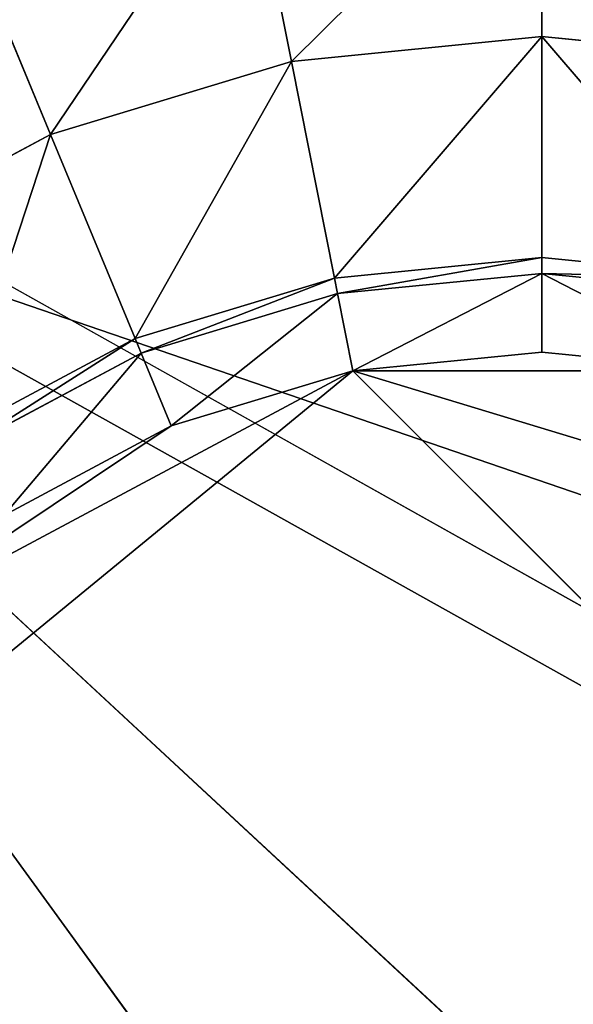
# Model space of a CAD drawing. Extents: x 0 to 35.8, y 0 to 26.7.
# Tile 112 of 227: x 2.6 to 3.1, y 21.4 to 22.3. Entities that reach past the tile are written whole.
import ezdxf

# ---------------------------------------------------------------- set-up
doc = ezdxf.new("R2010")
doc.units = 0
doc.header["$MEASUREMENT"] = 0
doc.layers.get('0').update_dxf_attribs({"color": 13, "linetype": 'CONTINUOUS'})
for name, color, linetype in [('HDS8645C_-_BODY', 252, 'CONTINUOUS'), ('HDS8645C_-_CERAMIC_TOP', 29, 'CONTINUOUS'), ('HEI8056C_-_LEGS', 252, 'CONTINUOUS')]:
    doc.layers.add(name, color=color, linetype=linetype)

# ---------------------------------------------------------------- blocks, each defined once
blk = doc.blocks.new('HIS8055U_TRADECAD_DXF')
at = {"layer": 'HEI8056C_-_LEGS', "color": 0}
for p, q in [((-14.82525, 9.1056, -14.92275), (-14.82525, 8.9025, -15.04285)), ((-14.82525, 9.1056, -14.92275), (-14.82525, 8.9025, -15.04285)), ((-15.09265, 9.0793, -14.92275), (-15.05305, 8.88, -15.04285)), ((-15.09265, 9.0793, -14.92275), (-15.05305, 8.88, -15.04285)), ((-15.34985, 9.0013, -14.92275), (-15.27205, 8.8136, -15.04285)), ((-15.34985, 9.0013, -14.92275), (-15.27205, 8.8136, -15.04285)), ((-14.82525, 8.9025, -15.04285), (-15.05305, 8.88, -15.04285)), ((-15.05305, 8.88, -17.22795), (-14.82525, 8.9025, -17.22795)), ((-14.82525, 8.9025, -15.04285), (-15.05305, 8.88, -15.04285)), ((-15.05305, 8.88, -17.22795), (-14.82525, 8.9025, -17.22795)), ((-14.59745, 8.88, -15.04285), (-14.82525, 8.9025, -15.04285)), ((-14.82525, 8.9025, -15.04285), (-14.82525, 8.9025, -17.22795)), ((-14.82525, 8.9025, -17.22795), (-14.59745, 8.88, -17.22795)), ((-14.59745, 8.88, -15.04285), (-14.82525, 8.9025, -15.04285)), ((-14.82525, 8.9025, -15.04285), (-14.82525, 8.9025, -17.22795)), ((-14.82525, 8.9025, -17.22795), (-14.59745, 8.88, -17.22795)), ((-14.82525, 8.9025, -17.22795), (-14.82525, 8.7015, -17.22795)), ((-14.82525, 8.9025, -17.22795), (-14.82525, 8.7015, -17.22795)), ((-15.05305, 8.88, -15.04285), (-15.27205, 8.8136, -15.04285)), ((-15.27205, 8.8136, -17.22795), (-15.05305, 8.88, -17.22795)), ((-15.05305, 8.88, -15.04285), (-15.27205, 8.8136, -15.04285)), ((-15.27205, 8.8136, -17.22795), (-15.05305, 8.88, -17.22795)), ((-15.05305, 8.88, -15.04285), (-15.05305, 8.88, -17.22795)), ((-15.05305, 8.88, -15.04285), (-15.05305, 8.88, -17.22795)), ((-15.05305, 8.88, -17.22795), (-15.01385, 8.6829, -17.22795)), ((-15.05305, 8.88, -17.22795), (-15.01385, 8.6829, -17.22795)), ((-13.48065, 8.037, -14.64235), (-15.79455, 8.8301, -14.64235)), ((-15.79455, 8.8301, -14.64235), (-14.06365, 6.4467, -14.64235)), ((-13.68535, 6.8741, -14.64235), (-15.79455, 8.8301, -14.64235)), ((-13.48065, 8.037, -14.64235), (-15.79455, 8.8301, -14.64235)), ((-15.79455, 8.8301, -14.64235), (-14.06365, 6.4467, -14.64235)), ((-13.68535, 6.8741, -14.64235), (-15.79455, 8.8301, -14.64235)), ((-15.27205, 8.8136, -15.04285), (-15.47395, 8.7057, -15.04285)), ((-15.47395, 8.7057, -17.22795), (-15.27205, 8.8136, -17.22795)), ((-15.27205, 8.8136, -15.04285), (-15.47395, 8.7057, -15.04285)), ((-15.47395, 8.7057, -17.22795), (-15.27205, 8.8136, -17.22795)), ((-15.27205, 8.8136, -15.04285), (-15.27205, 8.8136, -17.22795)), ((-15.27205, 8.8136, -15.04285), (-15.27205, 8.8136, -17.22795)), ((-15.27205, 8.8136, -17.22795), (-15.19515, 8.6279, -17.22795)), ((-15.27205, 8.8136, -17.22795), (-15.19515, 8.6279, -17.22795)), ((-15.01385, 8.6829, -17.22795), (-14.82525, 8.7015, -17.22795)), ((-15.01385, 8.6829, -17.22795), (-14.82525, 8.7015, -17.22795)), ((-15.01385, 8.6829, -17.42065), (-14.82525, 8.7015, -17.42065)), ((-15.01385, 8.6829, -17.42065), (-14.82525, 8.7015, -17.42065)), ((-14.82525, 8.7015, -17.22795), (-14.63665, 8.6829, -17.22795)), ((-14.82525, 8.7015, -17.22795), (-14.63665, 8.6829, -17.22795)), ((-14.82525, 8.7015, -17.22795), (-14.82525, 8.7015, -17.42065)), ((-14.82525, 8.7015, -17.42065), (-14.63665, 8.6829, -17.42065)), ((-14.82525, 8.7015, -17.22795), (-14.82525, 8.7015, -17.42065)), ((-14.82525, 8.7015, -17.42065), (-14.63665, 8.6829, -17.42065)), ((-14.82525, 8.7015, -17.42065), (-14.82525, 8.6871, -17.48015)), ((-14.82525, 8.7015, -17.42065), (-14.82525, 8.6871, -17.48015)), ((-15.19515, 8.6279, -17.22795), (-15.01385, 8.6829, -17.22795)), ((-15.19515, 8.6279, -17.22795), (-15.01385, 8.6829, -17.22795)), ((-15.19515, 8.6279, -17.42065), (-15.01385, 8.6829, -17.42065)), ((-15.19515, 8.6279, -17.42065), (-15.01385, 8.6829, -17.42065)), ((-15.01385, 8.6829, -17.22795), (-15.01385, 8.6829, -17.42065)), ((-15.01385, 8.6829, -17.22795), (-15.01385, 8.6829, -17.42065)), ((-15.01385, 8.6829, -17.42065), (-15.01105, 8.6688, -17.48015)), ((-15.01385, 8.6829, -17.42065), (-15.01105, 8.6688, -17.48015)), ((-14.82525, 8.6871, -17.48015), (-15.01105, 8.6688, -17.48015)), ((-14.82525, 8.6871, -17.48015), (-15.01105, 8.6688, -17.48015)), ((-14.63945, 8.6688, -17.48015), (-14.82525, 8.6871, -17.48015)), ((-14.82525, 8.6871, -17.48015), (-14.82525, 8.6154, -17.53955)), ((-14.82525, 8.6871, -17.48015), (-14.82525, 8.6154, -17.53955)), ((-14.63945, 8.6688, -17.48015), (-14.82525, 8.6871, -17.48015)), ((-15.01105, 8.6688, -17.48015), (-15.18965, 8.6146, -17.48015)), ((-15.01105, 8.6688, -17.48015), (-15.18965, 8.6146, -17.48015)), ((-15.01105, 8.6688, -17.48015), (-14.99705, 8.5985, -17.53955)), ((-15.01105, 8.6688, -17.48015), (-14.99705, 8.5985, -17.53955)), ((-15.36235, 8.5386, -17.22795), (-15.19515, 8.6279, -17.22795)), ((-15.36235, 8.5386, -17.22795), (-15.19515, 8.6279, -17.22795)), ((-15.36235, 8.5386, -17.42065), (-15.19515, 8.6279, -17.42065)), ((-15.36235, 8.5386, -17.42065), (-15.19515, 8.6279, -17.42065)), ((-15.19515, 8.6279, -17.22795), (-15.19515, 8.6279, -17.42065)), ((-15.19515, 8.6279, -17.22795), (-15.19515, 8.6279, -17.42065)), ((-15.19515, 8.6279, -17.42065), (-15.18965, 8.6146, -17.48015)), ((-15.19515, 8.6279, -17.42065), (-15.18965, 8.6146, -17.48015)), ((-15.18965, 8.6146, -17.48015), (-15.35435, 8.5266, -17.48015)), ((-15.18965, 8.6146, -17.48015), (-15.35435, 8.5266, -17.48015)), ((-15.18965, 8.6146, -17.48015), (-15.16225, 8.5484, -17.53955)), ((-15.18965, 8.6146, -17.48015), (-15.16225, 8.5484, -17.53955)), ((-14.82525, 8.6154, -17.53955), (-14.99705, 8.5985, -17.53955)), ((-14.82525, 8.6154, -17.53955), (-14.99705, 8.5985, -17.53955)), ((-14.65345, 8.5985, -17.53955), (-14.82525, 8.6154, -17.53955)), ((-14.65345, 8.5985, -17.53955), (-14.82525, 8.6154, -17.53955)), ((-15.63885, 8.0718, -17.53955), (-14.99705, 8.5985, -17.53955)), ((-15.63885, 8.0718, -17.53955), (-14.99705, 8.5985, -17.53955)), ((-14.99705, 8.5985, -17.53955), (-15.16225, 8.5484, -17.53955)), ((-14.99705, 8.5985, -17.53955), (-15.16225, 8.5484, -17.53955)), ((-14.65345, 8.5985, -17.53955), (-14.99705, 8.5985, -17.53955)), ((-14.99705, 8.5985, -17.53955), (-14.20245, 8.3575, -17.53955)), ((-14.65345, 8.5985, -17.53955), (-14.99705, 8.5985, -17.53955)), ((-14.99705, 8.5985, -17.53955), (-14.20245, 8.3575, -17.53955)), ((-14.99705, 8.5985, -17.53955), (-13.96145, 7.5629, -17.53955)), ((-14.99705, 8.5985, -17.53955), (-13.96145, 7.5629, -17.53955)), ((-15.16225, 8.5484, -17.53955), (-15.44795, 8.3575, -17.53955)), ((-15.16225, 8.5484, -17.53955), (-15.44795, 8.3575, -17.53955)), ((-15.16225, 8.5484, -17.53955), (-15.31455, 8.467, -17.53955)), ((-15.16225, 8.5484, -17.53955), (-15.31455, 8.467, -17.53955))]:
    blk.add_line(p, q, dxfattribs=at)
at = {"color": 0}
mesh = blk.add_polyface(dxfattribs=at)
corners = [(17.28565, -9.6021, -14.33995), (-17.22295, 9.6713, -14.33995), (-17.22295, -9.6021, -14.33995), (17.28565, 9.6713, -14.33995)]
mesh.append_faces([[corners[k] for k in face] for face in [(0, 1, 2), (1, 0, 3)]], dxfattribs={"vtx0": -1, "color": 0})
at = {"layer": 'HDS8645C_-_BODY', "color": 0}
mesh = blk.add_polyface(dxfattribs=at)
corners = [(16.64532, -9.23304, -14.65245), (-16.56002, 9.37696, -14.65245), (-16.56002, -9.23304, -14.65245), (16.64532, 9.37696, -14.65245)]
mesh.append_faces([[corners[k] for k in face] for face in [(0, 1, 2), (1, 0, 3)]], dxfattribs={"vtx0": -1, "color": 0})
at = {"layer": 'HDS8645C_-_CERAMIC_TOP', "color": 0}
mesh = blk.add_polyface(dxfattribs=at)
corners = [(17.83165, 10.6876, 17.27015), (-17.76255, -12.6526, 17.27015), (-17.76255, 10.6876, 17.27015), (17.83165, -12.6526, 17.27015)]
mesh.append_faces([[corners[k] for k in face] for face in [(0, 1, 2), (1, 0, 3)]], dxfattribs={"vtx0": -1, "color": 0})
at = {"layer": 'HEI8056C_-_LEGS', "color": 0}
mesh = blk.add_polyface(dxfattribs=at)
corners = [(-15.34985, 9.1659, -14.64235), (-14.30065, 9.1659, -14.64235), (-15.79455, 8.8301, -14.64235), (-14.82525, 9.2839, -14.64235)]
mesh.append_faces([[corners[k] for k in face] for face in [(0, 1, 2), (1, 0, 3)]], dxfattribs={"vtx0": -1, "color": 0})
mesh = blk.add_polyface(dxfattribs=at)
corners = [(-14.30065, 9.1659, -14.64235), (-13.48065, 8.037, -14.64235), (-15.79455, 8.8301, -14.64235), (-13.85585, 8.8301, -14.64235)]
mesh.append_faces([[corners[k] for k in face] for face in [(0, 1, 2), (1, 0, 3)]], dxfattribs={"vtx0": -1, "color": 0})
mesh = blk.add_polyface(dxfattribs=at)
corners = [(-15.05305, 8.88, -15.04285), (-14.82525, 9.1056, -14.92275), (-15.09265, 9.0793, -14.92275), (-14.82525, 8.9025, -15.04285)]
mesh.append_faces([[corners[k] for k in face] for face in [(0, 1, 2), (1, 0, 3)]], dxfattribs={"vtx0": -1, "color": 0})
mesh = blk.add_polyface(dxfattribs=at)
corners = [(-14.59745, 8.88, -15.04285), (-14.82525, 9.1056, -14.92275), (-14.82525, 8.9025, -15.04285), (-14.55775, 9.0793, -14.92275)]
mesh.append_faces([[corners[k] for k in face] for face in [(0, 1, 2), (1, 0, 3)]], dxfattribs={"vtx0": -1, "color": 0})
mesh = blk.add_polyface(dxfattribs=at)
corners = [(-15.27205, 8.8136, -15.04285), (-15.09265, 9.0793, -14.92275), (-15.34985, 9.0013, -14.92275), (-15.05305, 8.88, -15.04285)]
mesh.append_faces([[corners[k] for k in face] for face in [(0, 1, 2), (1, 0, 3)]], dxfattribs={"vtx0": -1, "color": 0})
mesh = blk.add_polyface(dxfattribs=at)
corners = [(-15.47395, 8.7057, -15.04285), (-15.34985, 9.0013, -14.92275), (-15.58685, 8.8746, -14.92275), (-15.27205, 8.8136, -15.04285)]
mesh.append_faces([[corners[k] for k in face] for face in [(0, 1, 2), (1, 0, 3)]], dxfattribs={"vtx0": -1, "color": 0})
mesh = blk.add_polyface(dxfattribs=at)
corners = [(-14.82525, 8.9025, -15.04285), (-15.05305, 8.88, -17.22795), (-14.82525, 8.9025, -17.22795), (-15.05305, 8.88, -15.04285)]
mesh.append_faces([[corners[k] for k in face] for face in [(0, 1, 2), (1, 0, 3)]], dxfattribs={"vtx0": -1, "color": 0})
mesh = blk.add_polyface(dxfattribs=at)
corners = [(-15.01385, 8.6829, -17.22795), (-14.82525, 8.9025, -17.22795), (-15.05305, 8.88, -17.22795), (-14.82525, 8.7015, -17.22795)]
mesh.append_faces([[corners[k] for k in face] for face in [(0, 1, 2), (1, 0, 3)]], dxfattribs={"vtx0": -1, "color": 0})
mesh = blk.add_polyface(dxfattribs=at)
corners = [(-14.59745, 8.88, -15.04285), (-14.82525, 8.9025, -17.22795), (-14.59745, 8.88, -17.22795), (-14.82525, 8.9025, -15.04285)]
mesh.append_faces([[corners[k] for k in face] for face in [(0, 1, 2), (1, 0, 3)]], dxfattribs={"vtx0": -1, "color": 0})
mesh = blk.add_polyface(dxfattribs=at)
corners = [(-14.63665, 8.6829, -17.22795), (-14.82525, 8.9025, -17.22795), (-14.82525, 8.7015, -17.22795), (-14.59745, 8.88, -17.22795)]
mesh.append_faces([[corners[k] for k in face] for face in [(0, 1, 2), (1, 0, 3)]], dxfattribs={"vtx0": -1, "color": 0})
mesh = blk.add_polyface(dxfattribs=at)
corners = [(-15.05305, 8.88, -15.04285), (-15.27205, 8.8136, -17.22795), (-15.05305, 8.88, -17.22795), (-15.27205, 8.8136, -15.04285)]
mesh.append_faces([[corners[k] for k in face] for face in [(0, 1, 2), (1, 0, 3)]], dxfattribs={"vtx0": -1, "color": 0})
mesh = blk.add_polyface(dxfattribs=at)
corners = [(-15.19515, 8.6279, -17.22795), (-15.05305, 8.88, -17.22795), (-15.27205, 8.8136, -17.22795), (-15.01385, 8.6829, -17.22795)]
mesh.append_faces([[corners[k] for k in face] for face in [(0, 1, 2), (1, 0, 3)]], dxfattribs={"vtx0": -1, "color": 0})
mesh = blk.add_polyface(dxfattribs=at)
corners = [(-15.79455, 8.8301, -14.64235), (-15.58685, 6.4467, -14.64235), (-15.96505, 6.8741, -14.64235), (-15.09265, 6.2154, -14.64235)]
mesh.append_faces([[corners[k] for k in face] for face in [(0, 1, 2), (1, 0, 3)]], dxfattribs={"vtx0": -1, "color": 0})
mesh = blk.add_polyface(dxfattribs=at)
corners = [(-14.06365, 6.4467, -14.64235), (-15.09265, 6.2154, -14.64235), (-15.79455, 8.8301, -14.64235), (-14.55775, 6.2154, -14.64235)]
mesh.append_faces([[corners[k] for k in face] for face in [(0, 1, 2), (1, 0, 3)]], dxfattribs={"vtx0": -1, "color": 0})
mesh = blk.add_polyface(dxfattribs=at)
corners = [(-13.48065, 8.037, -14.64235), (-13.68535, 6.8741, -14.64235), (-15.79455, 8.8301, -14.64235), (-13.48065, 7.4325, -14.64235)]
mesh.append_faces([[corners[k] for k in face] for face in [(0, 1, 2), (1, 0, 3)]], dxfattribs={"vtx0": -1, "color": 0})
mesh = blk.add_polyface(dxfattribs=at)
corners = [(-13.68535, 6.8741, -14.64235), (-14.06365, 6.4467, -14.64235), (-15.79455, 8.8301, -14.64235)]
mesh.append_faces([[corners[k] for k in face] for face in [(0, 1, 2)]], dxfattribs={"color": 0})
mesh = blk.add_polyface(dxfattribs=at)
corners = [(-15.27205, 8.8136, -15.04285), (-15.47395, 8.7057, -17.22795), (-15.27205, 8.8136, -17.22795), (-15.47395, 8.7057, -15.04285)]
mesh.append_faces([[corners[k] for k in face] for face in [(0, 1, 2), (1, 0, 3)]], dxfattribs={"vtx0": -1, "color": 0})
mesh = blk.add_polyface(dxfattribs=at)
corners = [(-15.36235, 8.5386, -17.22795), (-15.27205, 8.8136, -17.22795), (-15.47395, 8.7057, -17.22795), (-15.19515, 8.6279, -17.22795)]
mesh.append_faces([[corners[k] for k in face] for face in [(0, 1, 2), (1, 0, 3)]], dxfattribs={"vtx0": -1, "color": 0})
mesh = blk.add_polyface(dxfattribs=at)
corners = [(-14.82525, 8.7015, -17.22795), (-15.01385, 8.6829, -17.42065), (-14.82525, 8.7015, -17.42065), (-15.01385, 8.6829, -17.22795)]
mesh.append_faces([[corners[k] for k in face] for face in [(0, 1, 2), (1, 0, 3)]], dxfattribs={"vtx0": -1, "color": 0})
mesh = blk.add_polyface(dxfattribs=at)
corners = [(-14.82525, 8.7015, -17.42065), (-15.01105, 8.6688, -17.48015), (-14.82525, 8.6871, -17.48015), (-15.01385, 8.6829, -17.42065)]
mesh.append_faces([[corners[k] for k in face] for face in [(0, 1, 2), (1, 0, 3)]], dxfattribs={"vtx0": -1, "color": 0})
mesh = blk.add_polyface(dxfattribs=at)
corners = [(-14.63665, 8.6829, -17.22795), (-14.82525, 8.7015, -17.42065), (-14.63665, 8.6829, -17.42065), (-14.82525, 8.7015, -17.22795)]
mesh.append_faces([[corners[k] for k in face] for face in [(0, 1, 2), (1, 0, 3)]], dxfattribs={"vtx0": -1, "color": 0})
mesh = blk.add_polyface(dxfattribs=at)
corners = [(-14.63665, 8.6829, -17.42065), (-14.82525, 8.6871, -17.48015), (-14.63945, 8.6688, -17.48015), (-14.82525, 8.7015, -17.42065)]
mesh.append_faces([[corners[k] for k in face] for face in [(0, 1, 2), (1, 0, 3)]], dxfattribs={"vtx0": -1, "color": 0})
mesh = blk.add_polyface(dxfattribs=at)
corners = [(-15.01385, 8.6829, -17.22795), (-15.19515, 8.6279, -17.42065), (-15.01385, 8.6829, -17.42065), (-15.19515, 8.6279, -17.22795)]
mesh.append_faces([[corners[k] for k in face] for face in [(0, 1, 2), (1, 0, 3)]], dxfattribs={"vtx0": -1, "color": 0})
mesh = blk.add_polyface(dxfattribs=at)
corners = [(-15.01385, 8.6829, -17.42065), (-15.18965, 8.6146, -17.48015), (-15.01105, 8.6688, -17.48015), (-15.19515, 8.6279, -17.42065)]
mesh.append_faces([[corners[k] for k in face] for face in [(0, 1, 2), (1, 0, 3)]], dxfattribs={"vtx0": -1, "color": 0})
mesh = blk.add_polyface(dxfattribs=at)
corners = [(-14.99705, 8.5985, -17.53955), (-14.82525, 8.6871, -17.48015), (-15.01105, 8.6688, -17.48015), (-14.82525, 8.6154, -17.53955)]
mesh.append_faces([[corners[k] for k in face] for face in [(0, 1, 2), (1, 0, 3)]], dxfattribs={"vtx0": -1, "color": 0})
mesh = blk.add_polyface(dxfattribs=at)
corners = [(-14.65345, 8.5985, -17.53955), (-14.82525, 8.6871, -17.48015), (-14.82525, 8.6154, -17.53955), (-14.63945, 8.6688, -17.48015)]
mesh.append_faces([[corners[k] for k in face] for face in [(0, 1, 2), (1, 0, 3)]], dxfattribs={"vtx0": -1, "color": 0})
mesh = blk.add_polyface(dxfattribs=at)
corners = [(-15.16225, 8.5484, -17.53955), (-15.01105, 8.6688, -17.48015), (-15.18965, 8.6146, -17.48015), (-14.99705, 8.5985, -17.53955)]
mesh.append_faces([[corners[k] for k in face] for face in [(0, 1, 2), (1, 0, 3)]], dxfattribs={"vtx0": -1, "color": 0})
mesh = blk.add_polyface(dxfattribs=at)
corners = [(-15.19515, 8.6279, -17.22795), (-15.36235, 8.5386, -17.42065), (-15.19515, 8.6279, -17.42065), (-15.36235, 8.5386, -17.22795)]
mesh.append_faces([[corners[k] for k in face] for face in [(0, 1, 2), (1, 0, 3)]], dxfattribs={"vtx0": -1, "color": 0})
mesh = blk.add_polyface(dxfattribs=at)
corners = [(-15.19515, 8.6279, -17.42065), (-15.35435, 8.5266, -17.48015), (-15.18965, 8.6146, -17.48015), (-15.36235, 8.5386, -17.42065)]
mesh.append_faces([[corners[k] for k in face] for face in [(0, 1, 2), (1, 0, 3)]], dxfattribs={"vtx0": -1, "color": 0})
mesh = blk.add_polyface(dxfattribs=at)
corners = [(-15.31455, 8.467, -17.53955), (-15.18965, 8.6146, -17.48015), (-15.35435, 8.5266, -17.48015), (-15.16225, 8.5484, -17.53955)]
mesh.append_faces([[corners[k] for k in face] for face in [(0, 1, 2), (1, 0, 3)]], dxfattribs={"vtx0": -1, "color": 0})
mesh = blk.add_polyface(dxfattribs=at)
corners = [(-14.65345, 8.5985, -17.53955), (-14.82525, 8.6154, -17.53955), (-14.99705, 8.5985, -17.53955)]
mesh.append_faces([[corners[k] for k in face] for face in [(0, 1, 2)]], dxfattribs={"color": 0})
mesh = blk.add_polyface(dxfattribs=at)
corners = [(-13.96145, 7.5629, -17.53955), (-15.63885, 8.0718, -17.53955), (-15.68895, 7.5629, -17.53955), (-14.99705, 8.5985, -17.53955)]
mesh.append_faces([[corners[k] for k in face] for face in [(0, 1, 2), (1, 0, 3)]], dxfattribs={"vtx0": -1, "color": 0})
mesh = blk.add_polyface(dxfattribs=at)
corners = [(-14.99705, 8.5985, -17.53955), (-15.44795, 8.3575, -17.53955), (-15.63885, 8.0718, -17.53955), (-15.16225, 8.5484, -17.53955)]
mesh.append_faces([[corners[k] for k in face] for face in [(0, 1, 2), (1, 0, 3)]], dxfattribs={"vtx0": -1, "color": 0})
mesh = blk.add_polyface(dxfattribs=at)
corners = [(-14.20245, 8.3575, -17.53955), (-14.65345, 8.5985, -17.53955), (-14.99705, 8.5985, -17.53955), (-14.48815, 8.5484, -17.53955)]
mesh.append_faces([[corners[k] for k in face] for face in [(0, 1, 2), (1, 0, 3)]], dxfattribs={"vtx0": -1, "color": 0})
mesh = blk.add_polyface(dxfattribs=at)
corners = [(-13.96145, 7.5629, -17.53955), (-14.20245, 8.3575, -17.53955), (-14.99705, 8.5985, -17.53955), (-13.96145, 7.9066, -17.53955)]
mesh.append_faces([[corners[k] for k in face] for face in [(0, 1, 2), (1, 0, 3)]], dxfattribs={"vtx0": -1, "color": 0})
mesh = blk.add_polyface(dxfattribs=at)
corners = [(-15.16225, 8.5484, -17.53955), (-15.31455, 8.467, -17.53955), (-15.44795, 8.3575, -17.53955)]
mesh.append_faces([[corners[k] for k in face] for face in [(0, 1, 2)]], dxfattribs={"color": 0})
blk = doc.blocks.new('HIS8655C_TRADECAD_DXF')
at = {"color": 0}
blk.add_blockref('HIS8055U_TRADECAD_DXF', (0, 0), dxfattribs=at)
blk = doc.blocks.new('HIS8655C_TRADECAD_DXF0')
at = {"color": 0}
blk.add_blockref('HIS8655C_TRADECAD_DXF', (0, 0), dxfattribs=at)
blk = doc.blocks.new('HIS8655C_TRADECAD_DXF1')
at = {"color": 0}
blk.add_blockref('HIS8655C_TRADECAD_DXF0', (17.90215, 13.3707, 17.53955), dxfattribs=at)

msp = doc.modelspace()

# ---------------------------------------------------------------- block references
at = {"color": 0}
msp.add_blockref('HIS8655C_TRADECAD_DXF1', (0, 0), dxfattribs=at)

doc.saveas('drawing.dxf')
